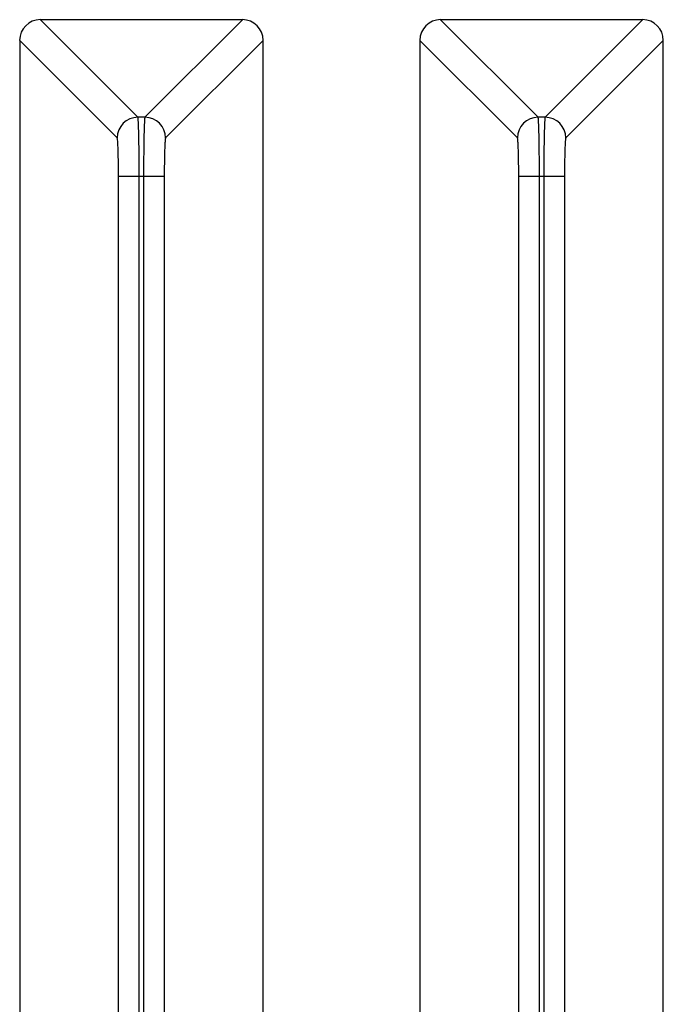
# Model space of a CAD drawing. Header units: millimetres. Extents: x -155 to 1130, y -373 to 1265.
# Tile 84 of 198: x 26 to 47, y 431 to 464. Entities that reach past the tile are written whole.
import ezdxf

# ---------------------------------------------------------------- set-up
doc = ezdxf.new("R2010")
doc.units = ezdxf.units.MM

msp = doc.modelspace()

# ---------------------------------------------------------------- linework, layer by layer
at = {"color": 7, "linetype": 'Continuous', "lineweight": 25}
for p, q in [((26.416, 464.391), (29.711, 461.096)), ((33.242, 464.391), (26.416, 464.391)), ((29.947, 461.096), (33.242, 464.391)), ((39.941, 464.391), (43.236, 461.096)), ((46.767, 464.391), (39.941, 464.391)), ((43.472, 461.096), (46.767, 464.391)), ((25.716, 463.691), (25.716, 328.46)), ((29.011, 460.396), (25.716, 463.691)), ((33.942, 463.691), (30.646, 460.396)), ((33.942, 327.877), (33.942, 463.691)), ((39.241, 463.691), (39.241, 415.78)), ((42.536, 460.396), (39.241, 463.691)), ((47.467, 463.691), (44.171, 460.396)), ((47.467, 415.428), (47.467, 463.691)), ((29.947, 461.096), (29.711, 461.096)), ((43.472, 461.096), (43.236, 461.096)), ((29.755, 459.097), (29.055, 459.097)), ((29.055, 330.314), (29.055, 459.097)), ((29.755, 330.345), (29.755, 459.097)), ((29.903, 459.097), (29.755, 459.097)), ((29.903, 459.097), (29.903, 330.339)), ((30.602, 459.097), (29.903, 459.097)), ((30.602, 459.097), (30.602, 330.251)), ((43.28, 459.097), (42.58, 459.097)), ((42.58, 415.329), (42.58, 459.097)), ((43.28, 415.345), (43.28, 459.097)), ((43.428, 459.097), (43.28, 459.097)), ((43.428, 459.097), (43.428, 415.338)), ((44.127, 459.097), (43.428, 459.097)), ((44.127, 459.097), (44.127, 415.258))]:
    msp.add_line(p, q, dxfattribs=at)
for centre, start, end in [((29.712, 460.395), 90.0817, 179.9183), ((29.946, 460.395), 0.0817, 89.9183), ((43.237, 460.395), 90.0817, 179.9183), ((43.471, 460.395), 0.0817, 89.9183)]:
    msp.add_arc(centre, 0.701, start, end, dxfattribs=at)
for centre, major_axis, start_param, end_param in [((26.416, 463.691), (-0.496, 0.496), 5.498396, 7.067974), ((33.241, 463.691), (-0.496, -0.496), 2.356803, 3.926382), ((39.941, 463.691), (-0.496, 0.496), 5.498396, 7.067974), ((46.766, 463.691), (-0.496, -0.496), 2.356803, 3.926382)]:
    msp.add_ellipse(centre, major_axis=major_axis, ratio=0.998783, start_param=start_param, end_param=end_param, dxfattribs=at)
for points, knots in [([(29.755, 459.097), (29.755, 459.353), (29.754, 459.609), (29.749, 460.083), (29.746, 460.302), (29.738, 460.67), (29.733, 460.82), (29.723, 461.028), (29.717, 461.087), (29.711, 461.096)], [0, 0, 0, 0, 0.25, 0.25, 0.5, 0.5, 0.75, 0.75, 1, 1, 1, 1]), ([(29.947, 461.096), (29.941, 461.087), (29.935, 461.028), (29.924, 460.82), (29.92, 460.67), (29.912, 460.302), (29.908, 460.083), (29.904, 459.609), (29.903, 459.353), (29.903, 459.097)], [0, 0, 0, 0, 0.25, 0.25, 0.5, 0.5, 0.75, 0.75, 1, 1, 1, 1]), ([(43.28, 459.097), (43.28, 459.353), (43.279, 459.609), (43.274, 460.083), (43.271, 460.302), (43.263, 460.67), (43.258, 460.82), (43.248, 461.028), (43.242, 461.087), (43.236, 461.096)], [0, 0, 0, 0, 0.25, 0.25, 0.5, 0.5, 0.75, 0.75, 1, 1, 1, 1]), ([(43.472, 461.096), (43.466, 461.087), (43.46, 461.028), (43.449, 460.82), (43.445, 460.67), (43.437, 460.302), (43.433, 460.083), (43.429, 459.609), (43.428, 459.353), (43.428, 459.097)], [0, 0, 0, 0, 0.25, 0.25, 0.5, 0.5, 0.75, 0.75, 1, 1, 1, 1]), ([(29.055, 459.097), (29.055, 459.137), (29.055, 459.217), (29.055, 459.336), (29.054, 459.453), (29.052, 459.61), (29.048, 459.802), (29.043, 460.006), (29.036, 460.175), (29.028, 460.296), (29.02, 460.375), (29.014, 460.389), (29.011, 460.396)], [0, 0, 0, 0, 0.060353, 0.120223, 0.18013, 0.24059, 0.370167, 0.50003, 0.629637, 0.75953, 0.879693, 1, 1, 1, 1]), ([(30.646, 460.396), (30.645, 460.394), (30.642, 460.389), (30.638, 460.367), (30.634, 460.336), (30.628, 460.278), (30.622, 460.175), (30.615, 460.006), (30.609, 459.802), (30.605, 459.575), (30.603, 459.337), (30.603, 459.177), (30.602, 459.097)], [0, 0, 0, 0, 0.06039, 0.120295, 0.180233, 0.240722, 0.370344, 0.500222, 0.629814, 0.759662, 0.879765, 1, 1, 1, 1]), ([(42.58, 459.097), (42.58, 459.137), (42.58, 459.217), (42.58, 459.336), (42.579, 459.453), (42.577, 459.61), (42.573, 459.802), (42.568, 460.006), (42.561, 460.175), (42.553, 460.296), (42.545, 460.375), (42.539, 460.389), (42.536, 460.396)], [0, 0, 0, 0, 0.060353, 0.120223, 0.18013, 0.24059, 0.370167, 0.50003, 0.629637, 0.75953, 0.879693, 1, 1, 1, 1]), ([(44.171, 460.396), (44.17, 460.394), (44.167, 460.389), (44.163, 460.367), (44.159, 460.336), (44.153, 460.278), (44.147, 460.175), (44.14, 460.006), (44.134, 459.802), (44.13, 459.575), (44.128, 459.337), (44.128, 459.177), (44.127, 459.097)], [0, 0, 0, 0, 0.06039, 0.120295, 0.180233, 0.240722, 0.370344, 0.500222, 0.629814, 0.759662, 0.879765, 1, 1, 1, 1])]:
    msp.add_open_spline(points, degree=3, knots=knots, dxfattribs=at)

doc.saveas('drawing.dxf')
